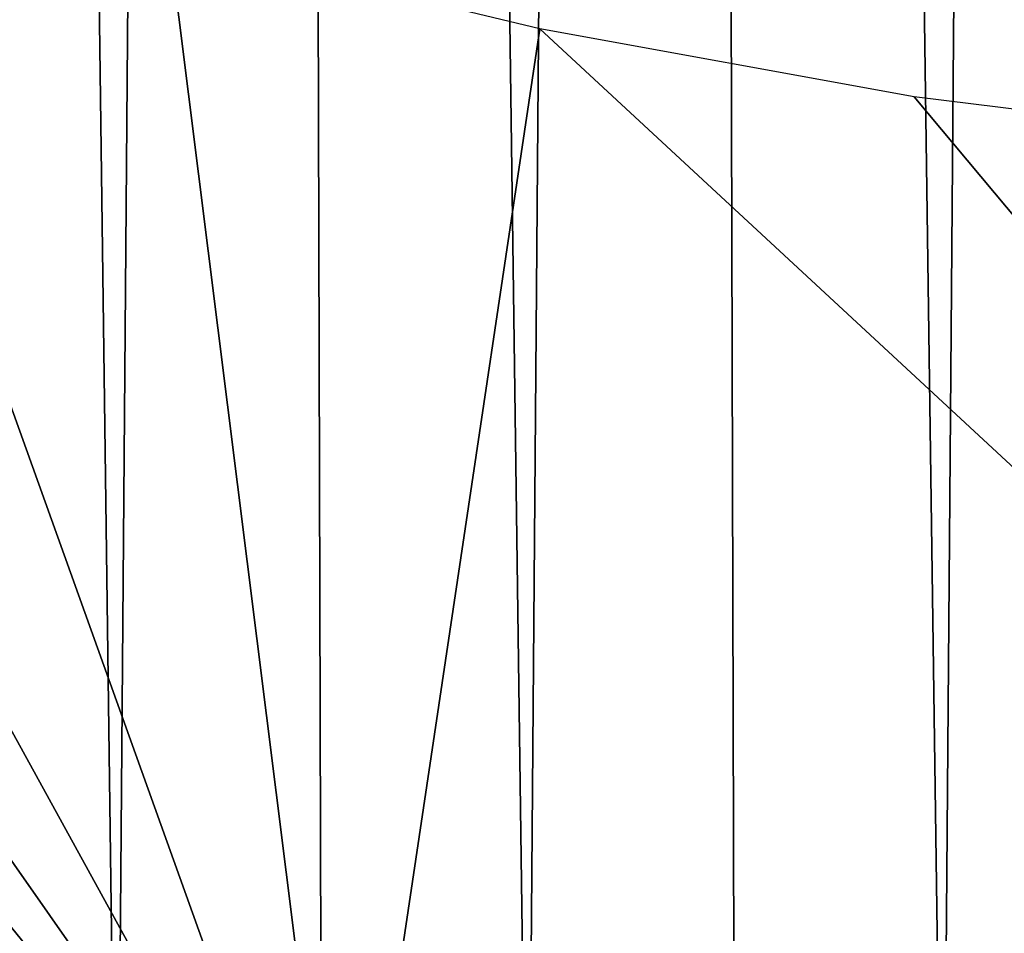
# Model space of a CAD drawing. Header units: millimetres. Extents: x -46 to 46, y -9 to 3208.
# Tile 77 of 256: x -1.94 to -0.941, y -8.073 to -7.146. Entities that reach past the tile are written whole.
import ezdxf

# ---------------------------------------------------------------- set-up
doc = ezdxf.new("R2010")
doc.units = ezdxf.units.MM
doc.header["$LTSCALE"] = 65.185185
for name, color, linetype in [('15', 7, 'CONTINUOUS'), ('3', 7, 'CONTINUOUS'), ('4', 7, 'CONTINUOUS')]:
    doc.layers.add(name, color=color, linetype=linetype)

msp = doc.modelspace()

# ---------------------------------------------------------------- linework, layer by layer
at = {"layer": '15', "color": 254, "linetype": 'Continuous', "true_color": 0xd6fabd}
for points in [[(-2.04691, -8.5, 65.21527), (-1.84075, -8.5, 65.2706), (-2.09775, 10.8, 65.20066), (-2.04691, -8.5, 65.21527)], [(-2.09775, 10.8, 65.20066), (-1.84075, -8.5, 65.2706), (-1.68634, 10.8, 65.30796), (-2.09775, 10.8, 65.20066)], [(-1.84075, -8.5, 65.2706), (-1.6331, -8.5, 65.32004), (-1.68634, 10.8, 65.30796), (-1.84075, -8.5, 65.2706)], [(-1.6331, -8.5, 65.32004), (-1.42412, -8.5, 65.36355), (-1.68634, 10.8, 65.30796), (-1.6331, -8.5, 65.32004)], [(-1.68634, 10.8, 65.30796), (-1.42412, -8.5, 65.36355), (-1.26952, 10.8, 65.39177), (-1.68634, 10.8, 65.30796)], [(-1.42412, -8.5, 65.36355), (-1.21399, -8.5, 65.4011), (-1.26952, 10.8, 65.39177), (-1.42412, -8.5, 65.36355)], [(-1.21399, -8.5, 65.4011), (-1.00288, -8.5, 65.43265), (-1.26952, 10.8, 65.39177), (-1.21399, -8.5, 65.4011)], [(-1.26952, 10.8, 65.39177), (-1.00288, -8.5, 65.43265), (-0.84862, 10.8, 65.45183), (-1.26952, 10.8, 65.39177)], [(-1.00288, -8.5, 65.43265), (-0.79096, -8.5, 65.45818), (-0.84862, 10.8, 65.45183), (-1.00288, -8.5, 65.43265)]]:
    msp.add_3dface(points, dxfattribs=at)
at = {"layer": '3', "color": 254, "linetype": 'Continuous', "true_color": 0xd6fabd}
for points in [[(-0.82472, -8.48255, -45.6729), (-2.47308, -8.48255, -45.61335), (-0.81262, 10.71047, -45.00277), (-0.82472, -8.48255, -45.6729)], [(-0.81262, 10.71047, -45.00277), (-2.47308, -8.48255, -45.61335), (-2.4368, 10.71047, -44.9441), (-0.81262, 10.71047, -45.00277)]]:
    msp.add_3dface(points, dxfattribs=at)
at = {"layer": '4', "color": 254, "linetype": 'Continuous', "true_color": 0xd6fabd}
for points in [[(-1.61004, -8.48255, 45.65196), (-3.22606, -6.49569, 45.49673), (-3.23843, -8.48255, 45.56541), (-1.61004, -8.48255, 45.65196)], [(-2.8786, -6.66862, 45.52609), (-3.22606, -6.49569, 45.49673), (-1.61004, -8.48255, 45.65196), (-2.8786, -6.66862, 45.52609)], [(-2.52231, -6.82141, 45.55256), (-2.8786, -6.66862, 45.52609), (-1.61004, -8.48255, 45.65196), (-2.52231, -6.82141, 45.55256)], [(-2.15836, -6.95366, 45.57588), (-2.52231, -6.82141, 45.55256), (-1.61004, -8.48255, 45.65196), (-2.15836, -6.95366, 45.57588)], [(-1.78786, -7.06504, 45.59581), (-2.15836, -6.95366, 45.57588), (-1.61004, -8.48255, 45.65196), (-1.78786, -7.06504, 45.59581)], [(-1.41199, -7.15527, 45.61215), (-1.78786, -7.06504, 45.59581), (-1.61004, -8.48255, 45.65196), (-1.41199, -7.15527, 45.61215)], [(0.02039, -8.48255, 45.68034), (-1.41199, -7.15527, 45.61215), (-1.61004, -8.48255, 45.65196), (0.02039, -8.48255, 45.68034)], [(-1.03204, -7.2241, 45.62473), (-1.41199, -7.15527, 45.61215), (0.02039, -8.48255, 45.68034), (-1.03204, -7.2241, 45.62473)], [(-0.64924, -7.2714, 45.63343), (-1.03204, -7.2241, 45.62473), (0.02039, -8.48255, 45.68034), (-0.64924, -7.2714, 45.63343)]]:
    msp.add_3dface(points, dxfattribs=at)

doc.saveas('drawing.dxf')
